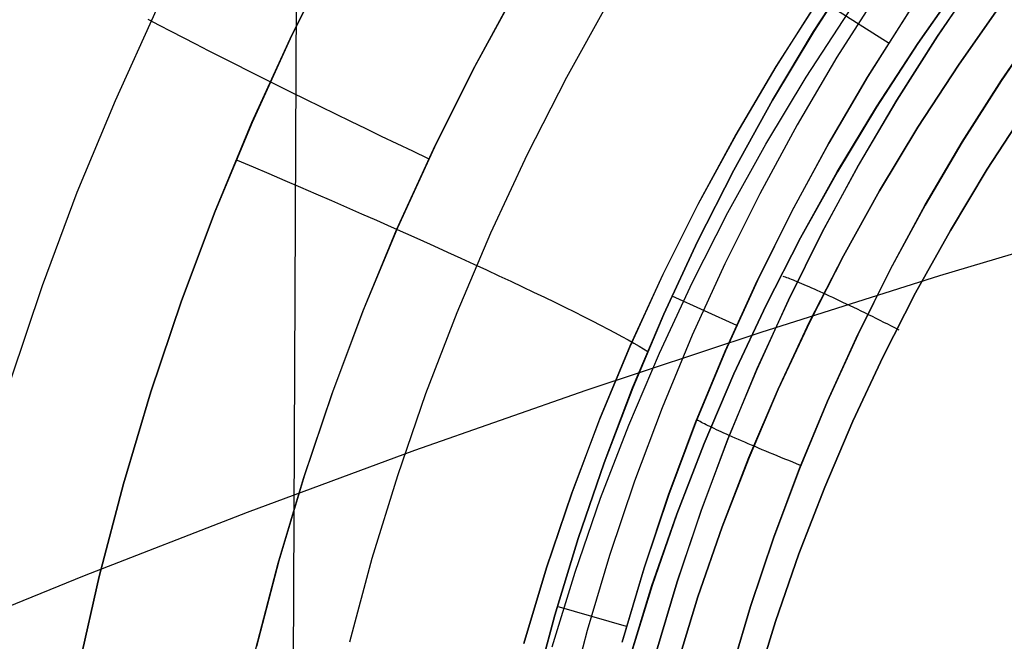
# Model space of a CAD drawing. Header units: millimetres. Extents: x -273 to 273, y -240 to 302.
# Tile 40 of 256: x -186.6 to -178.73, y -148.18 to -143.21. Entities that reach past the tile are written whole.
import ezdxf

# ---------------------------------------------------------------- set-up
doc = ezdxf.new("R2010")
doc.units = ezdxf.units.MM
doc.header["$MEASUREMENT"] = 0
doc.layers.add('IGES level 1', color=7, linetype='Continuous', true_color=0x3e413d)
doc.layers.add('IGES level 2', color=7, linetype='Continuous', true_color=0x008000)

msp = doc.modelspace()

# ---------------------------------------------------------------- linework, layer by layer
at = {"layer": 'IGES level 1'}
for p, q in [((-184.4274, -143.3305, 424.9351), (-184.0851, -142.6447, 424.8957)), ((-184.0845, -142.6443, 424.8956), (-184.4268, -143.3302, 424.935)), ((-180.2577, -143.3004, 421.854), (-179.9102, -142.7635, 421.8104)), ((-179.9093, -142.7628, 421.8104), (-180.2568, -143.2997, 421.854)), ((-178.927, -142.8378, 419.2409), (-179.2692, -143.3376, 419.2753)), ((-179.2686, -143.3377, 419.2748), (-178.9264, -142.8379, 419.2404)), ((-179.4256, -143.3968, 414.8661), (-179.078, -142.9019, 414.8335)), ((-179.0777, -142.9021, 414.8334), (-179.4254, -143.397, 414.866)), ((-182.6463, -142.9893, 411.8641), (-182.9834, -143.6111, 411.9013)), ((-182.6344, -142.9722, 411.863), (-182.9719, -143.5935, 411.9002)), ((-179.7352, -142.9774, 420.8413), (-180.0714, -143.5062, 420.8747)), ((-181.8963, -143.0621, 424.1092), (-182.2319, -143.6677, 424.1503)), ((-180.2195, -143.0488, 411.6925), (-180.5585, -143.5807, 411.7275)), ((-180.5571, -143.5826, 411.7274), (-180.218, -143.0508, 411.6925)), ((-179.6551, -143.3957, 419.7903), (-180.1246, -143.0966, 421.8678)), ((-179.101, -143.5686, 415.405), (-178.7601, -143.0829, 415.3711)), ((-178.7598, -143.083, 415.3713), (-179.1007, -143.5687, 415.4053)), ((-185.5102, -143.1306, 412.9799), (-185.8396, -143.8539, 413.0193)), ((-180.3167, -143.6661, 412.6507), (-179.9761, -143.142, 412.6278)), ((-179.8264, -143.6646, 419.7896), (-179.4956, -143.1432, 419.7574)), ((-179.4933, -143.1389, 419.7573), (-179.8244, -143.6604, 419.7895)), ((-185.4849, -143.2511, 412.9466), (-185.5761, -143.2031, 413.0397)), ((-185.3908, -143.3004, 412.8571), (-185.4849, -143.2511, 412.9466)), ((-178.4278, -143.2099, 418.9863), (-178.7578, -143.6916, 419.0194)), ((-178.7564, -143.6901, 419.0193), (-178.4264, -143.2083, 418.9862)), ((-185.2938, -143.3507, 412.7714), (-185.3908, -143.3004, 412.8571)), ((-184.7457, -144.0278, 424.9732), (-184.4274, -143.3305, 424.9351)), ((-184.4268, -143.3302, 424.935), (-184.7452, -144.0276, 424.973)), ((-180.5862, -143.8493, 421.8964), (-180.2577, -143.3004, 421.854)), ((-180.2568, -143.2997, 421.854), (-180.5854, -143.8486, 421.8965)), ((-179.2692, -143.3376, 419.2753), (-179.594, -143.849, 419.3088)), ((-179.5933, -143.8491, 419.3082), (-179.2686, -143.3377, 419.2748)), ((-185.1941, -143.4022, 412.6895), (-185.2938, -143.3507, 412.7714)), ((-185.0918, -143.4546, 412.6115), (-185.1941, -143.4022, 412.6895)), ((-179.7559, -143.9036, 414.8978), (-179.4256, -143.3968, 414.8661)), ((-179.4254, -143.397, 414.866), (-179.7557, -143.9038, 414.8977)), ((-184.9871, -143.508, 412.5376), (-185.0918, -143.4546, 412.6115)), ((-184.88, -143.5622, 412.4677), (-184.9871, -143.508, 412.5376)), ((-184.7707, -143.6173, 412.4021), (-184.88, -143.5622, 412.4677)), ((-180.0714, -143.5062, 420.8747), (-180.3892, -144.0463, 420.9073)), ((-179.4248, -144.0659, 415.4381), (-179.101, -143.5686, 415.405)), ((-179.1007, -143.5687, 415.4053), (-179.4244, -144.066, 415.4383)), ((-184.6593, -143.6732, 412.3408), (-184.7707, -143.6173, 412.4021)), ((-182.9834, -143.6111, 411.9013), (-183.2987, -144.2443, 411.9373)), ((-182.9719, -143.5935, 411.9002), (-183.2877, -144.2261, 411.9362)), ((-180.5585, -143.5807, 411.7275), (-180.879, -144.1241, 411.7615)), ((-180.8775, -144.1258, 411.7614), (-180.5571, -143.5826, 411.7274)), ((-184.5459, -143.7297, 412.2838), (-184.6593, -143.6732, 412.3408)), ((-184.4307, -143.7868, 412.2312), (-184.5459, -143.7297, 412.2838)), ((-182.2319, -143.6677, 424.1503), (-182.5462, -144.2846, 424.1901)), ((-180.6388, -144.2018, 412.6729), (-180.3167, -143.6661, 412.6507)), ((-180.1391, -144.197, 419.821), (-179.8264, -143.6646, 419.7896)), ((-179.8244, -143.6604, 419.7895), (-180.1374, -144.193, 419.8209)), ((-178.7578, -143.6916, 419.0194), (-179.0709, -144.1845, 419.0517)), ((-179.0696, -144.1831, 419.0515), (-178.7564, -143.6901, 419.0193)), ((-184.3139, -143.8445, 412.1832), (-184.4307, -143.7868, 412.2312)), ((-185.8396, -143.8539, 413.0193), (-186.1439, -144.5882, 413.0573)), ((-184.1955, -143.9027, 412.1397), (-184.3139, -143.8445, 412.1832)), ((-180.8955, -144.4093, 421.9376), (-180.5862, -143.8493, 421.8964)), ((-180.5854, -143.8486, 421.8965), (-180.8947, -144.4086, 421.9377)), ((-179.594, -143.849, 419.3088), (-179.901, -144.3714, 419.3414)), ((-179.9002, -144.3715, 419.3408), (-179.5933, -143.8491, 419.3082)), ((-184.0757, -143.9612, 412.1007), (-184.1955, -143.9027, 412.1397)), ((-183.9547, -144.0201, 412.0665), (-184.0757, -143.9612, 412.1007)), ((-180.0684, -144.4216, 414.9287), (-179.7559, -143.9036, 414.8978)), ((-179.7557, -143.9038, 414.8977), (-180.0681, -144.4218, 414.9286)), ((-178.8704, -144.4014, 415.636), (-178.5588, -143.9226, 415.6042)), ((-178.5587, -143.9225, 415.6042), (-178.8703, -144.4013, 415.636)), ((-185.0398, -144.7358, 425.0099), (-184.7457, -144.0278, 424.9732)), ((-184.7452, -144.0276, 424.973), (-185.0394, -144.7355, 425.0098)), ((-183.8326, -144.0793, 412.0369), (-183.9547, -144.0201, 412.0665)), ((-180.3892, -144.0463, 420.9073), (-180.6881, -144.5972, 420.9389)), ((-183.7095, -144.1387, 412.012), (-183.8326, -144.0793, 412.0369)), ((-180.879, -144.1241, 411.7615), (-181.1805, -144.6782, 411.7945)), ((-181.1791, -144.6799, 411.7944), (-180.8775, -144.1258, 411.7614)), ((-179.7311, -144.5743, 415.4702), (-179.4248, -144.0659, 415.4381)), ((-179.4244, -144.066, 415.4383), (-179.7307, -144.5744, 415.4705)), ((-183.5856, -144.1982, 411.9919), (-183.7095, -144.1387, 412.012)), ((-183.4611, -144.2577, 411.9766), (-183.5856, -144.1982, 411.9919)), ((-180.9421, -144.7484, 412.6944), (-180.6388, -144.2018, 412.6729)), ((-180.4331, -144.7401, 419.8514), (-180.1391, -144.197, 419.821)), ((-180.1374, -144.193, 419.8209), (-180.4317, -144.7363, 419.8513)), ((-179.0709, -144.1845, 419.0517), (-179.3668, -144.688, 419.083)), ((-179.3656, -144.6867, 419.0829), (-179.0696, -144.1831, 419.0515)), ((-183.2987, -144.2443, 411.9373), (-183.5921, -144.8881, 411.9721)), ((-183.2877, -144.2261, 411.9362), (-183.5815, -144.8694, 411.971)), ((-183.336, -144.3172, 411.966), (-183.4611, -144.2577, 411.9766)), ((-184.8633, -144.3279, 425.0159), (-184.7362, -144.382, 425.005)), ((-182.5462, -144.2846, 424.1901), (-182.8389, -144.9122, 424.2286)), ((-184.7362, -144.382, 425.005), (-184.6096, -144.436, 424.9892)), ((-184.6096, -144.436, 424.9892), (-184.4836, -144.49, 424.9688)), ((-181.1851, -144.9798, 421.9776), (-180.8955, -144.4093, 421.9376)), ((-180.8947, -144.4086, 421.9377), (-181.1844, -144.9792, 421.9776)), ((-180.3626, -144.9502, 414.9586), (-180.0684, -144.4216, 414.9287)), ((-180.0681, -144.4218, 414.9286), (-180.3623, -144.9504, 414.9585)), ((-179.901, -144.3714, 419.3414), (-180.1897, -144.9041, 419.373)), ((-180.1889, -144.9042, 419.3723), (-179.9002, -144.3715, 419.3408)), ((-179.1652, -144.8908, 415.6669), (-178.8704, -144.4014, 415.636)), ((-178.8703, -144.4013, 415.636), (-179.1651, -144.8906, 415.6669)), ((-184.4836, -144.49, 424.9688), (-184.3585, -144.5439, 424.9436)), ((-186.1439, -144.5882, 413.0573), (-186.4226, -145.3327, 413.0939)), ((-184.3585, -144.5439, 424.9436), (-184.2344, -144.5976, 424.9137)), ((-184.2344, -144.5976, 424.9137), (-184.1113, -144.6511, 424.8792)), ((-180.6881, -144.5972, 420.9389), (-180.9678, -145.1581, 420.9694)), ((-180.0195, -145.093, 415.5014), (-179.7311, -144.5743, 415.4702)), ((-179.7307, -144.5744, 415.4705), (-180.0191, -145.0931, 415.5017)), ((-184.1113, -144.6511, 424.8792), (-183.9895, -144.7043, 424.84)), ((-185.3093, -145.4536, 425.0452), (-185.0398, -144.7358, 425.0099)), ((-185.0394, -144.7355, 425.0098), (-185.3089, -145.4533, 425.0451)), ((-183.9895, -144.7043, 424.84), (-183.8692, -144.7572, 424.7963)), ((-181.1805, -144.6782, 411.7945), (-181.4627, -145.2425, 411.8264)), ((-181.4614, -145.2441, 411.8263), (-181.1791, -144.6799, 411.7944)), ((-181.2261, -145.3053, 412.7152), (-180.9421, -144.7484, 412.6944)), ((-180.7082, -145.293, 419.8809), (-180.4331, -144.7401, 419.8514)), ((-180.4317, -144.7363, 419.8513), (-180.707, -145.2895, 419.8808)), ((-179.3668, -144.688, 419.083), (-179.6451, -145.2015, 419.1134)), ((-179.6441, -145.2002, 419.1133), (-179.3656, -144.6867, 419.0829)), ((-183.8692, -144.7572, 424.7963), (-183.7503, -144.8096, 424.748)), ((-183.7503, -144.8096, 424.748), (-183.6332, -144.8615, 424.6953)), ((-183.5921, -144.8881, 411.9721), (-183.863, -145.5417, 412.0057)), ((-183.5815, -144.8694, 411.971), (-183.853, -145.5224, 412.0046)), ((-183.6332, -144.8615, 424.6953), (-183.5179, -144.9129, 424.6382)), ((-182.8389, -144.9122, 424.2286), (-183.1095, -145.5497, 424.2657)), ((-180.1897, -144.9041, 419.373), (-180.4598, -145.4466, 419.4036)), ((-180.459, -145.4467, 419.4029), (-180.1889, -144.9042, 419.3723)), ((-179.4428, -145.3901, 415.6968), (-179.1652, -144.8908, 415.6669)), ((-179.1651, -144.8906, 415.6669), (-179.4427, -145.39, 415.6968)), ((-183.5179, -144.9129, 424.6382), (-183.4046, -144.9637, 424.5767)), ((-183.4046, -144.9637, 424.5767), (-183.2934, -145.0138, 424.511)), ((-181.4546, -145.5601, 422.0162), (-181.1851, -144.9798, 421.9776)), ((-181.1844, -144.9792, 421.9776), (-181.454, -145.5596, 422.0162)), ((-180.6383, -145.4888, 414.9876), (-180.3626, -144.9502, 414.9586)), ((-180.3623, -144.9504, 414.9585), (-180.638, -145.4889, 414.9875)), ((-183.2934, -145.0138, 424.511), (-183.1844, -145.0632, 424.4412)), ((-183.1844, -145.0632, 424.4412), (-183.0778, -145.1117, 424.3672)), ((-183.0778, -145.1117, 424.3672), (-182.9738, -145.1595, 424.2892)), ((-180.2898, -145.6216, 415.5315), (-180.0195, -145.093, 415.5014)), ((-180.0191, -145.0931, 415.5017), (-180.2893, -145.6216, 415.5319)), ((-182.9738, -145.1595, 424.2892), (-182.8723, -145.2063, 424.2073)), ((-182.8723, -145.2063, 424.2073), (-182.7736, -145.2522, 424.1216)), ((-180.9678, -145.1581, 420.9694), (-181.228, -145.7283, 420.999)), ((-179.6451, -145.2015, 419.1134), (-179.9055, -145.7243, 419.1428)), ((-179.9046, -145.7232, 419.1427), (-179.6441, -145.2002, 419.1133)), ((-182.7736, -145.2522, 424.1216), (-182.6777, -145.297, 424.0321)), ((-182.6777, -145.297, 424.0321), (-182.5849, -145.3408, 423.9391)), ((-181.4627, -145.2425, 411.8264), (-181.7252, -145.8163, 411.8573)), ((-181.724, -145.8177, 411.8572), (-181.4614, -145.2441, 411.8263)), ((-181.4905, -145.8718, 412.7353), (-181.2261, -145.3053, 412.7152)), ((-180.964, -145.8551, 419.9093), (-180.7082, -145.293, 419.8809)), ((-180.707, -145.2895, 419.8808), (-180.963, -145.8519, 419.9092)), ((-180.4924, -145.2619, 415.0217), (-180.5014, -145.2592, 414.9894)), ((-180.4825, -145.2651, 415.0537), (-180.4924, -145.2619, 415.0217)), ((-180.4716, -145.2689, 415.0853), (-180.4825, -145.2651, 415.0537)), ((-180.4598, -145.2731, 415.1165), (-180.4716, -145.2689, 415.0853)), ((-180.447, -145.2779, 415.1473), (-180.4598, -145.2731, 415.1165)), ((-180.4334, -145.2831, 415.1776), (-180.447, -145.2779, 415.1473)), ((-180.4188, -145.2888, 415.2074), (-180.4334, -145.2831, 415.1776)), ((-180.4034, -145.2949, 415.2366), (-180.4188, -145.2888, 415.2074)), ((-180.3871, -145.3016, 415.2653), (-180.4034, -145.2949, 415.2366)), ((-180.37, -145.3087, 415.2934), (-180.3871, -145.3016, 415.2653)), ((-186.4226, -145.3327, 413.0939), (-186.6755, -146.0864, 413.129)), ((-182.5849, -145.3408, 423.9391), (-182.4951, -145.3835, 423.8426)), ((-182.4951, -145.3835, 423.8426), (-182.4085, -145.4249, 423.7427)), ((-180.3521, -145.3162, 415.3208), (-180.37, -145.3087, 415.2934)), ((-180.3333, -145.3242, 415.3476), (-180.3521, -145.3162, 415.3208)), ((-180.3138, -145.3326, 415.3737), (-180.3333, -145.3242, 415.3476)), ((-180.2935, -145.3415, 415.399), (-180.3138, -145.3326, 415.3737)), ((-180.2725, -145.3507, 415.4236), (-180.2935, -145.3415, 415.399)), ((-180.2508, -145.3604, 415.4474), (-180.2725, -145.3507, 415.4236)), ((-180.2284, -145.3705, 415.4704), (-180.2508, -145.3604, 415.4474)), ((-180.2053, -145.3809, 415.4926), (-180.2284, -145.3705, 415.4704)), ((-180.1816, -145.3917, 415.5139), (-180.2053, -145.3809, 415.4926)), ((-185.5539, -146.1803, 425.0791), (-185.3093, -145.4536, 425.0452)), ((-185.3089, -145.4533, 425.0451), (-185.5535, -146.1801, 425.079)), ((-182.4085, -145.4249, 423.7427), (-182.3253, -145.4652, 423.6395)), ((-180.8715, -145.6497, 419.9155), (-181.3893, -145.4162, 422.0353)), ((-180.4598, -145.4466, 419.4036), (-180.711, -145.9981, 419.4331)), ((-180.7102, -145.9982, 419.4324), (-180.459, -145.4467, 419.4029)), ((-180.1573, -145.4029, 415.5343), (-180.1816, -145.3917, 415.5139)), ((-180.1311, -145.415, 415.5548), (-180.1567, -145.4032, 415.5348)), ((-180.1049, -145.4272, 415.5738), (-180.1311, -145.415, 415.5548)), ((-180.0782, -145.4397, 415.5918), (-180.1049, -145.4272, 415.5738)), ((-180.051, -145.4525, 415.6088), (-180.0782, -145.4397, 415.5918)), ((-180.0233, -145.4657, 415.6247), (-180.051, -145.4525, 415.6088)), ((-179.4427, -145.39, 415.6968), (-179.7028, -145.8988, 415.7258)), ((-179.7028, -145.8989, 415.7259), (-179.4428, -145.3901, 415.6968)), ((-183.863, -145.5417, 412.0057), (-184.1113, -146.2043, 412.0379)), ((-183.853, -145.5224, 412.0046), (-184.1018, -146.1845, 412.0369)), ((-182.3253, -145.4652, 423.6395), (-182.2454, -145.5042, 423.5332)), ((-182.2454, -145.5042, 423.5332), (-182.1691, -145.5419, 423.424)), ((-182.1691, -145.5419, 423.424), (-182.0963, -145.5782, 423.3118)), ((-180.8951, -146.0367, 415.0157), (-180.6383, -145.4888, 414.9876)), ((-180.638, -145.4889, 414.9875), (-180.8948, -146.0368, 415.0156)), ((-179.9951, -145.4791, 415.6396), (-180.0233, -145.4657, 415.6247)), ((-179.9666, -145.4928, 415.6533), (-179.9951, -145.4791, 415.6396)), ((-179.9376, -145.5068, 415.666), (-179.9666, -145.4928, 415.6533)), ((-179.9083, -145.521, 415.6775), (-179.9376, -145.5068, 415.666)), ((-179.8787, -145.5354, 415.688), (-179.9083, -145.521, 415.6775)), ((-179.8488, -145.55, 415.6972), (-179.8787, -145.5354, 415.688)), ((-183.1095, -145.5497, 424.2657), (-183.3579, -146.1963, 424.3013)), ((-182.0963, -145.5782, 423.3118), (-182.0272, -145.6131, 423.1969)), ((-182.0272, -145.6131, 423.1969), (-181.9619, -145.6465, 423.0794)), ((-181.7038, -146.1496, 422.0534), (-181.4546, -145.5601, 422.0162)), ((-181.454, -145.5596, 422.0162), (-181.7032, -146.1491, 422.0534)), ((-179.8187, -145.5648, 415.7054), (-179.8488, -145.55, 415.6972)), ((-179.7883, -145.5798, 415.7123), (-179.8187, -145.5648, 415.7054)), ((-179.7578, -145.5949, 415.7181), (-179.7883, -145.5798, 415.7123)), ((-179.7272, -145.6102, 415.7227), (-179.7578, -145.5949, 415.7181)), ((-179.6964, -145.6256, 415.7262), (-179.7272, -145.6102, 415.7227)), ((-181.9619, -145.6465, 423.0794), (-181.9004, -145.6785, 422.9594)), ((-181.9004, -145.6785, 422.9594), (-181.8428, -145.7089, 422.8371)), ((-180.5414, -146.1592, 415.5607), (-180.2898, -145.6216, 415.5315)), ((-180.2893, -145.6216, 415.5319), (-180.5409, -146.1593, 415.5611)), ((-179.6656, -145.6411, 415.7284), (-179.6964, -145.6256, 415.7262)), ((-179.6348, -145.6566, 415.7295), (-179.6656, -145.6411, 415.7284)), ((-179.604, -145.6722, 415.7293), (-179.6348, -145.6566, 415.7295)), ((-179.5732, -145.6879, 415.728), (-179.604, -145.6722, 415.7293)), ((-181.8428, -145.7089, 422.8371), (-181.7892, -145.7377, 422.7126)), ((-181.7892, -145.7377, 422.7126), (-181.7397, -145.765, 422.5862)), ((-181.7397, -145.765, 422.5862), (-181.6943, -145.7906, 422.4578)), ((-181.228, -145.7283, 420.999), (-181.4684, -146.3073, 421.0274)), ((-179.9055, -145.7243, 419.1428), (-180.1477, -146.2559, 419.1712)), ((-180.1469, -146.2548, 419.1711), (-179.9046, -145.7232, 419.1427)), ((-181.7252, -145.8163, 411.8573), (-181.9678, -146.3989, 411.887)), ((-181.9666, -146.4001, 411.8869), (-181.724, -145.8177, 411.8572)), ((-181.6943, -145.7906, 422.4578), (-181.653, -145.8146, 422.3277)), ((-181.653, -145.8146, 422.3277), (-181.6159, -145.8369, 422.1961)), ((-181.6159, -145.8369, 422.1961), (-181.5831, -145.8574, 422.0631)), ((-181.2003, -146.4258, 419.9367), (-180.964, -145.8551, 419.9093)), ((-180.963, -145.8519, 419.9092), (-181.1995, -146.4228, 419.9366)), ((-181.7351, -146.4471, 412.7546), (-181.4905, -145.8718, 412.7353)), ((-179.7028, -145.8988, 415.7258), (-179.945, -146.4164, 415.7539)), ((-179.945, -146.4165, 415.7539), (-179.7028, -145.8989, 415.7259)), ((-180.711, -145.9981, 419.4331), (-180.943, -146.558, 419.4616)), ((-180.9421, -146.5581, 419.4608), (-180.7102, -145.9982, 419.4324)), ((-181.1327, -146.5932, 415.0427), (-180.8951, -146.0367, 415.0157)), ((-180.8948, -146.0368, 415.0156), (-181.1324, -146.5933, 415.0426)), ((-181.9324, -146.7475, 422.0892), (-181.7038, -146.1496, 422.0534)), ((-181.7032, -146.1491, 422.0534), (-181.9318, -146.747, 422.0892)), ((-180.7743, -146.7054, 415.5888), (-180.5414, -146.1592, 415.5607)), ((-180.5409, -146.1593, 415.5611), (-180.7738, -146.7054, 415.5892)), ((-185.7732, -146.9151, 425.1115), (-185.5539, -146.1803, 425.0791)), ((-185.5535, -146.1801, 425.079), (-185.7729, -146.9149, 425.1113)), ((-184.1113, -146.2043, 412.0379), (-184.3365, -146.8751, 412.0688)), ((-184.1018, -146.1845, 412.0369), (-184.3276, -146.8548, 412.0678)), ((-183.3579, -146.1963, 424.3013), (-183.5836, -146.8512, 424.3356)), ((-181.4684, -146.3073, 421.0274), (-181.6886, -146.8943, 421.0547)), ((-180.1477, -146.2559, 419.1712), (-180.3714, -146.7955, 419.1986)), ((-180.3707, -146.7946, 419.1985), (-180.1469, -146.2548, 419.1711)), ((-181.9678, -146.3989, 411.887), (-182.1902, -146.9895, 411.9156)), ((-182.1891, -146.9906, 411.9155), (-181.9666, -146.4001, 411.8869)), ((-181.1832, -146.4086, 419.9198), (-181.1911, -146.404, 419.9516)), ((-181.9595, -147.0307, 412.7732), (-181.7351, -146.4471, 412.7546)), ((-181.4167, -147.0044, 419.963), (-181.2003, -146.4258, 419.9367)), ((-181.1995, -146.4228, 419.9366), (-181.416, -147.0017, 419.963)), ((-181.1743, -146.4137, 419.8884), (-181.1832, -146.4086, 419.9198)), ((-181.1644, -146.4191, 419.8573), (-181.1743, -146.4137, 419.8884)), ((-181.1536, -146.4249, 419.8266), (-181.1644, -146.4191, 419.8573)), ((-181.1419, -146.431, 419.7963), (-181.1536, -146.4249, 419.8266)), ((-181.1292, -146.4375, 419.7665), (-181.1419, -146.431, 419.7963)), ((-181.1155, -146.4443, 419.7372), (-181.1292, -146.4375, 419.7665)), ((-181.101, -146.4515, 419.7083), (-181.1155, -146.4443, 419.7372)), ((-181.0856, -146.4589, 419.6801), (-181.101, -146.4515, 419.7083)), ((-181.0693, -146.4667, 419.6524), (-181.0856, -146.4589, 419.6801)), ((-181.0522, -146.4748, 419.6253), (-181.0693, -146.4667, 419.6524)), ((-181.0342, -146.4832, 419.5988), (-181.0522, -146.4748, 419.6253)), ((-181.0155, -146.4919, 419.5731), (-181.0342, -146.4832, 419.5988)), ((-179.945, -146.4164, 415.7539), (-180.1691, -146.9421, 415.7809)), ((-180.1691, -146.9422, 415.7809), (-179.945, -146.4165, 415.7539)), ((-180.943, -146.558, 419.4616), (-181.1556, -147.1256, 419.4889)), ((-181.1546, -147.1258, 419.4881), (-180.9421, -146.5581, 419.4608)), ((-180.9959, -146.5009, 419.548), (-181.0155, -146.4919, 419.5731)), ((-180.9756, -146.5102, 419.5236), (-180.9959, -146.5009, 419.548)), ((-180.9545, -146.5197, 419.5), (-180.9756, -146.5102, 419.5236)), ((-180.9326, -146.5294, 419.4772), (-180.9545, -146.5197, 419.5)), ((-180.9082, -146.5403, 419.4533), (-180.9315, -146.5299, 419.4761)), ((-180.8841, -146.5509, 419.4314), (-180.9082, -146.5403, 419.4533)), ((-180.8593, -146.5618, 419.4105), (-180.8841, -146.5509, 419.4314)), ((-180.8338, -146.5728, 419.3905), (-180.8593, -146.5618, 419.4105)), ((-181.3508, -147.1577, 415.0686), (-181.1327, -146.5932, 415.0427)), ((-181.1324, -146.5933, 415.0426), (-181.3505, -147.1578, 415.0685)), ((-180.8077, -146.5841, 419.3714), (-180.8338, -146.5728, 419.3905)), ((-180.781, -146.5956, 419.3533), (-180.8077, -146.5841, 419.3714)), ((-180.7537, -146.6072, 419.3363), (-180.781, -146.5956, 419.3533)), ((-180.7259, -146.619, 419.3202), (-180.7537, -146.6072, 419.3363)), ((-180.6976, -146.631, 419.3052), (-180.7259, -146.619, 419.3202)), ((-180.6687, -146.6431, 419.2913), (-180.6976, -146.631, 419.3052)), ((-180.6395, -146.6553, 419.2784), (-180.6687, -146.6431, 419.2913)), ((-180.988, -147.2593, 415.6158), (-180.7743, -146.7054, 415.5888)), ((-180.7738, -146.7054, 415.5892), (-180.9874, -147.2594, 415.6162)), ((-180.6098, -146.6677, 419.2666), (-180.6395, -146.6553, 419.2784)), ((-180.5798, -146.6801, 419.2559), (-180.6098, -146.6677, 419.2666)), ((-180.5494, -146.6926, 419.2464), (-180.5798, -146.6801, 419.2559)), ((-180.5187, -146.7052, 419.238), (-180.5494, -146.6926, 419.2464)), ((-180.4877, -146.7179, 419.2307), (-180.5187, -146.7052, 419.238)), ((-180.4565, -146.7305, 419.2245), (-180.4877, -146.7179, 419.2307)), ((-182.14, -147.353, 422.1235), (-181.9324, -146.7475, 422.0892)), ((-181.9318, -146.747, 422.0892), (-182.1394, -147.3526, 422.1235)), ((-180.3714, -146.7955, 419.1986), (-180.5763, -147.3426, 419.2248)), ((-180.5757, -147.3418, 419.2248), (-180.3707, -146.7946, 419.1985)), ((-180.4251, -146.7432, 419.2196), (-180.4565, -146.7305, 419.2245)), ((-180.3936, -146.7559, 419.2157), (-180.4251, -146.7432, 419.2196)), ((-180.3619, -146.7686, 419.2131), (-180.3936, -146.7559, 419.2157)), ((-184.3365, -146.8751, 412.0688), (-184.5385, -147.5533, 412.0984)), ((-184.3276, -146.8548, 412.0678), (-184.5302, -147.5326, 412.0974)), ((-183.5836, -146.8512, 424.3356), (-183.7864, -147.5137, 424.3683)), ((-185.9671, -147.6571, 425.1423), (-185.7732, -146.9151, 425.1115)), ((-185.7729, -146.9149, 425.1113), (-185.9668, -147.6569, 425.1422)), ((-181.6886, -146.8943, 421.0547), (-181.8884, -147.4886, 421.0809)), ((-180.3748, -147.4755, 415.8069), (-180.1691, -146.9422, 415.7809)), ((-180.1691, -146.9421, 415.7809), (-180.3747, -147.4754, 415.8068)), ((-182.1902, -146.9895, 411.9156), (-182.392, -147.5875, 411.943)), ((-182.391, -147.5885, 411.9429), (-182.1891, -146.9906, 411.9155)), ((-182.1634, -147.6217, 412.7909), (-181.9595, -147.0307, 412.7732)), ((-181.6129, -147.5902, 419.9882), (-181.4167, -147.0044, 419.963)), ((-181.416, -147.0017, 419.963), (-181.6125, -147.5877, 419.9882)), ((-181.5492, -147.7295, 415.0935), (-181.3508, -147.1577, 415.0686)), ((-181.3505, -147.1578, 415.0685), (-181.5489, -147.7296, 415.0934)), ((-181.1556, -147.1256, 419.4889), (-181.3484, -147.7003, 419.5151)), ((-181.3474, -147.7005, 419.5142), (-181.1546, -147.1258, 419.4881)), ((-181.1823, -147.8204, 415.6417), (-180.988, -147.2593, 415.6158)), ((-180.9874, -147.2594, 415.6162), (-181.1817, -147.8205, 415.6421)), ((-180.5763, -147.3426, 419.2248), (-180.7622, -147.8966, 419.25)), ((-180.7617, -147.8958, 419.25), (-180.5757, -147.3418, 419.2248)), ((-182.3264, -147.9655, 422.1563), (-182.14, -147.353, 422.1235)), ((-182.1394, -147.3526, 422.1235), (-182.3259, -147.9651, 422.1564)), ((-181.8884, -147.4886, 421.0809), (-182.0676, -148.0895, 421.1059)), ((-180.5618, -148.0156, 415.8317), (-180.3748, -147.4755, 415.8069)), ((-180.3747, -147.4754, 415.8068), (-180.5617, -148.0155, 415.8317)), ((-184.5385, -147.5533, 412.0984), (-184.717, -148.2382, 412.1266)), ((-184.5302, -147.5326, 412.0974), (-184.7093, -148.217, 412.1256)), ((-183.7864, -147.5137, 424.3683), (-183.966, -148.1828, 424.3994)), ((-186.1352, -148.4054, 425.1716), (-185.9671, -147.6571, 425.1423)), ((-185.9668, -147.6569, 425.1422), (-186.1349, -148.4053, 425.1715)), ((-182.392, -147.5875, 411.943), (-182.5731, -148.1922, 411.9691)), ((-182.5722, -148.1931, 411.9691), (-182.391, -147.5885, 411.9429)), ((-182.3466, -148.2195, 412.8078), (-182.1634, -147.6217, 412.7909)), ((-181.7888, -148.1824, 420.0123), (-181.6129, -147.5902, 419.9882)), ((-181.6125, -147.5877, 419.9882), (-181.7885, -148.1803, 420.0122)), ((-181.7276, -148.3079, 415.1172), (-181.5492, -147.7295, 415.0935)), ((-181.5489, -147.7296, 415.0934), (-181.7272, -148.308, 415.1171)), ((-181.3484, -147.7003, 419.5151), (-181.5212, -148.2814, 419.5401)), ((-181.5202, -148.2815, 419.5392), (-181.3474, -147.7005, 419.5142)), ((-181.357, -148.388, 415.6665), (-181.1823, -147.8204, 415.6417)), ((-181.1817, -147.8205, 415.6421), (-181.3564, -148.388, 415.6669)), ((-181.7528, -148.0558, 420.0206), (-182.3078, -147.8965, 422.1758)), ((-180.7622, -147.8966, 419.25), (-180.9289, -148.4566, 419.2741)), ((-180.9284, -148.456, 419.274), (-180.7617, -147.8958, 419.25)), ((-182.4913, -148.5842, 422.1875), (-182.3264, -147.9655, 422.1563)), ((-182.3259, -147.9651, 422.1564), (-182.4909, -148.5838, 422.1876)), ((-180.7299, -148.562, 415.8555), (-180.5618, -148.0156, 415.8317)), ((-180.5617, -148.0155, 415.8317), (-180.7298, -148.5619, 415.8555)), ((-182.0676, -148.0895, 421.1059), (-182.226, -148.6962, 421.1297))]:
    msp.add_line(p, q, dxfattribs=at)
at = {"layer": 'IGES level 2', "color": 31, "true_color": 0xfabe47}
for p, q in [((-183.9544, -34.5653, 487.356), (-184.511, -172.0263, 486.9791)), ((-177.7961, -144.8191, 483.7187), (-179.251, -145.2545, 484.3853)), ((-179.251, -145.2545, 484.3853), (-180.6788, -145.7053, 485.0987)), ((-180.6788, -145.7053, 485.0987), (-182.0779, -146.1709, 485.8582)), ((-182.0779, -146.1709, 485.8582), (-183.4465, -146.6507, 486.6629)), ((-183.4465, -146.6507, 486.6629), (-184.7832, -147.1441, 487.5118)), ((-184.7832, -147.1441, 487.5118), (-186.0864, -147.6507, 488.404)), ((-186.0864, -147.6507, 488.404), (-187.3546, -148.1699, 489.3384))]:
    msp.add_line(p, q, dxfattribs=at)

doc.saveas('drawing.dxf')
